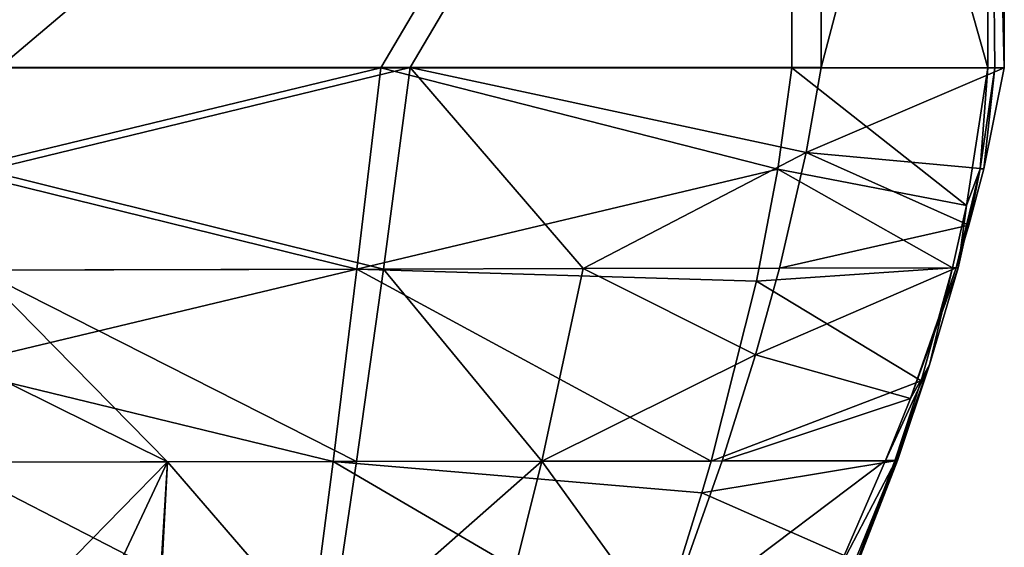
# Model space of a CAD drawing. Header units: millimetres. Extents: x -326 to 2371, y -557 to 1237.
# Tile 113 of 114: x 72 to 87, y 1201 to 1209. Entities that reach past the tile are written whole.
import ezdxf

# ---------------------------------------------------------------- set-up
doc = ezdxf.new("R2010")
doc.units = ezdxf.units.MM
doc.header["$LTSCALE"] = 25.4
doc.layers.get('0').update_dxf_attribs({"true_color": 0xff5454})

# ---------------------------------------------------------------- blocks, each defined once
blk = doc.blocks.new('MONO-BIURKOWA-7703.STL')
at = {"color": 18, "true_color": 0x000000}
mesh = blk.add_polyface(dxfattribs=at)
corners = [(64.365, 1208.346, 21.506), (57.869, 1219.346, 21.286), (57.869, 1208.346, 21.286), (83.854, 1219.346, 22.169), (77.358, 1208.346, 21.947), (83.854, 1208.346, 22.168)]
mesh.append_faces([[corners[k] for k in face] for face in [(0, 1, 2), (3, 4, 5)]], dxfattribs={"vtx0": -1, "color": 18})
mesh.append_faces([[corners[k] for k in face] for face in [(1, 0, 3)]], dxfattribs={"vtx0": -1, "vtx1": -1, "color": 18})
mesh.append_faces([[corners[k] for k in face] for face in [(3, 0, 4)]], dxfattribs={"vtx0": -1, "vtx2": -1, "color": 18})
mesh = blk.add_polyface(dxfattribs=at)
corners = [(84.315, 1219.347, 8.576), (58.33, 1208.347, 7.693), (58.33, 1219.347, 7.694), (64.827, 1208.347, 7.914), (71.323, 1208.347, 8.135), (77.819, 1208.347, 8.355), (84.315, 1208.347, 8.576)]
mesh.append_faces([[corners[k] for k in face] for face in [(0, 1, 2), (5, 0, 6)]], dxfattribs={"vtx0": -1, "color": 18})
mesh.append_faces([[corners[k] for k in face] for face in [(1, 0, 3), (3, 0, 4), (4, 0, 5)]], dxfattribs={"vtx0": -1, "vtx1": -1, "color": 18})
mesh = blk.add_polyface(dxfattribs=at)
corners = [(86.954, 1208.346, 19.271), (83.854, 1219.346, 22.169), (83.854, 1208.346, 22.168), (86.954, 1219.346, 19.272)]
mesh.append_faces([[corners[k] for k in face] for face in [(0, 1, 2), (1, 0, 3)]], dxfattribs={"vtx0": -1, "color": 18})
mesh = blk.add_polyface(dxfattribs=at)
corners = [(84.315, 1208.347, 8.576), (87.212, 1219.346, 11.677), (87.212, 1208.346, 11.676), (84.315, 1219.347, 8.576)]
mesh.append_faces([[corners[k] for k in face] for face in [(0, 1, 2), (1, 0, 3)]], dxfattribs={"vtx0": -1, "color": 18})
mesh = blk.add_polyface(dxfattribs=at)
corners = [(87.061, 1208.346, 16.126), (86.954, 1219.346, 19.272), (86.954, 1208.346, 19.271), (87.212, 1208.346, 11.676), (87.212, 1219.346, 11.677)]
mesh.append_faces([[corners[k] for k in face] for face in [(0, 1, 2), (1, 3, 4)]], dxfattribs={"vtx0": -1, "color": 18})
mesh.append_faces([[corners[k] for k in face] for face in [(1, 0, 3)]], dxfattribs={"vtx0": -1, "vtx2": -1, "color": 18})
mesh = blk.add_polyface(dxfattribs=at)
corners = [(77.358, 1208.346, 21.947), (64.365, 1208.346, 21.506), (70.643, 1206.719, 21.584)]
mesh.append_faces([[corners[k] for k in face] for face in [(0, 1, 2)]], dxfattribs={"color": 18})
mesh = blk.add_polyface(dxfattribs=at)
corners = [(77.358, 1208.346, 21.947), (70.643, 1206.719, 21.584), (76.976, 1205.16, 21.636)]
mesh.append_faces([[corners[k] for k in face] for face in [(0, 1, 2)]], dxfattribs={"color": 18})
mesh = blk.add_polyface(dxfattribs=at)
corners = [(77.819, 1208.347, 8.355), (71.115, 1206.721, 8.242), (71.323, 1208.347, 8.135)]
mesh.append_faces([[corners[k] for k in face] for face in [(0, 1, 2)]], dxfattribs={"color": 18})
mesh = blk.add_polyface(dxfattribs=at)
corners = [(77.819, 1208.347, 8.355), (77.399, 1205.162, 8.64), (71.115, 1206.721, 8.242)]
mesh.append_faces([[corners[k] for k in face] for face in [(0, 1, 2)]], dxfattribs={"color": 18})
mesh = blk.add_polyface(dxfattribs=at)
corners = [(83.632, 1206.741, 21.963), (77.358, 1208.346, 21.947), (76.976, 1205.16, 21.636)]
mesh.append_faces([[corners[k] for k in face] for face in [(0, 1, 2)]], dxfattribs={"color": 18})
mesh = blk.add_polyface(dxfattribs=at)
corners = [(83.854, 1208.346, 22.168), (77.358, 1208.346, 21.947), (83.632, 1206.741, 21.963)]
mesh.append_faces([[corners[k] for k in face] for face in [(0, 1, 2)]], dxfattribs={"color": 18})
mesh = blk.add_polyface(dxfattribs=at)
corners = [(80.555, 1205.17, 8.835), (77.399, 1205.162, 8.64), (77.819, 1208.347, 8.355)]
mesh.append_faces([[corners[k] for k in face] for face in [(0, 1, 2)]], dxfattribs={"color": 18})
mesh = blk.add_polyface(dxfattribs=at)
corners = [(84.315, 1208.347, 8.576), (84.08, 1207.004, 8.777), (77.819, 1208.347, 8.355)]
mesh.append_faces([[corners[k] for k in face] for face in [(0, 1, 2)]], dxfattribs={"color": 18})
mesh = blk.add_polyface(dxfattribs=at)
corners = [(84.08, 1207.004, 8.777), (80.555, 1205.17, 8.835), (77.819, 1208.347, 8.355)]
mesh.append_faces([[corners[k] for k in face] for face in [(0, 1, 2)]], dxfattribs={"color": 18})
mesh = blk.add_polyface(dxfattribs=at)
corners = [(86.616, 1206.167, 19.177), (83.854, 1208.346, 22.168), (83.632, 1206.741, 21.963)]
mesh.append_faces([[corners[k] for k in face] for face in [(0, 1, 2)]], dxfattribs={"color": 18})
mesh = blk.add_polyface(dxfattribs=at)
corners = [(86.954, 1208.346, 19.271), (83.854, 1208.346, 22.168), (86.616, 1206.167, 19.177)]
mesh.append_faces([[corners[k] for k in face] for face in [(0, 1, 2)]], dxfattribs={"color": 18})
mesh = blk.add_polyface(dxfattribs=at)
corners = [(84.315, 1208.347, 8.576), (87.212, 1208.346, 11.676), (84.08, 1207.004, 8.777)]
mesh.append_faces([[corners[k] for k in face] for face in [(0, 1, 2)]], dxfattribs={"color": 18})
mesh = blk.add_polyface(dxfattribs=at)
corners = [(87.212, 1208.346, 11.676), (86.887, 1206.747, 11.816), (84.08, 1207.004, 8.777)]
mesh.append_faces([[corners[k] for k in face] for face in [(0, 1, 2)]], dxfattribs={"color": 18})
mesh = blk.add_polyface(dxfattribs=at)
corners = [(86.954, 1208.346, 19.271), (86.616, 1206.167, 19.177), (86.831, 1206.748, 16.103)]
mesh.append_faces([[corners[k] for k in face] for face in [(0, 1, 2)]], dxfattribs={"color": 18})
mesh = blk.add_polyface(dxfattribs=at)
corners = [(87.061, 1208.346, 16.126), (86.831, 1206.748, 16.103), (86.887, 1206.747, 11.816)]
mesh.append_faces([[corners[k] for k in face] for face in [(0, 1, 2)]], dxfattribs={"color": 18})
mesh = blk.add_polyface(dxfattribs=at)
corners = [(87.061, 1208.346, 16.126), (86.954, 1208.346, 19.271), (86.831, 1206.748, 16.103)]
mesh.append_faces([[corners[k] for k in face] for face in [(0, 1, 2)]], dxfattribs={"color": 18})
mesh = blk.add_polyface(dxfattribs=at)
corners = [(87.212, 1208.346, 11.676), (87.061, 1208.346, 16.126), (86.887, 1206.747, 11.816)]
mesh.append_faces([[corners[k] for k in face] for face in [(0, 1, 2)]], dxfattribs={"color": 18})
mesh = blk.add_polyface(dxfattribs=at)
corners = [(84.08, 1207.004, 8.777), (83.66, 1205.177, 9.056), (80.555, 1205.17, 8.835)]
mesh.append_faces([[corners[k] for k in face] for face in [(0, 1, 2)]], dxfattribs={"color": 18})
mesh = blk.add_polyface(dxfattribs=at)
corners = [(84.08, 1207.004, 8.777), (86.653, 1205.857, 11.895), (83.66, 1205.177, 9.056)]
mesh.append_faces([[corners[k] for k in face] for face in [(0, 1, 2)]], dxfattribs={"color": 18})
mesh = blk.add_polyface(dxfattribs=at)
corners = [(84.08, 1207.004, 8.777), (86.887, 1206.747, 11.816), (86.653, 1205.857, 11.895)]
mesh.append_faces([[corners[k] for k in face] for face in [(0, 1, 2)]], dxfattribs={"color": 18})
mesh = blk.add_polyface(dxfattribs=at)
corners = [(83.632, 1206.741, 21.963), (76.976, 1205.16, 21.636), (83.294, 1204.971, 21.727)]
mesh.append_faces([[corners[k] for k in face] for face in [(0, 1, 2)]], dxfattribs={"color": 18})
mesh = blk.add_polyface(dxfattribs=at)
corners = [(86.393, 1205.18, 19.13), (83.632, 1206.741, 21.963), (83.294, 1204.971, 21.727)]
mesh.append_faces([[corners[k] for k in face] for face in [(0, 1, 2)]], dxfattribs={"color": 18})
mesh = blk.add_polyface(dxfattribs=at)
corners = [(86.616, 1206.167, 19.177), (83.632, 1206.741, 21.963), (86.393, 1205.18, 19.13)]
mesh.append_faces([[corners[k] for k in face] for face in [(0, 1, 2)]], dxfattribs={"color": 18})
mesh = blk.add_polyface(dxfattribs=at)
corners = [(86.831, 1206.748, 16.103), (86.48, 1205.184, 16.076), (86.452, 1205.182, 11.954)]
mesh.append_faces([[corners[k] for k in face] for face in [(0, 1, 2)]], dxfattribs={"color": 18})
mesh = blk.add_polyface(dxfattribs=at)
corners = [(86.831, 1206.748, 16.103), (86.452, 1205.182, 11.954), (86.653, 1205.857, 11.895)]
mesh.append_faces([[corners[k] for k in face] for face in [(0, 1, 2)]], dxfattribs={"color": 18})
mesh = blk.add_polyface(dxfattribs=at)
corners = [(86.831, 1206.748, 16.103), (86.616, 1206.167, 19.177), (86.48, 1205.184, 16.076)]
mesh.append_faces([[corners[k] for k in face] for face in [(0, 1, 2)]], dxfattribs={"color": 18})
mesh = blk.add_polyface(dxfattribs=at)
corners = [(86.831, 1206.748, 16.103), (86.653, 1205.857, 11.895), (86.887, 1206.747, 11.816)]
mesh.append_faces([[corners[k] for k in face] for face in [(0, 1, 2)]], dxfattribs={"color": 18})
mesh = blk.add_polyface(dxfattribs=at)
corners = [(76.976, 1205.16, 21.636), (70.643, 1206.719, 21.584), (70.521, 1205.143, 21.444)]
mesh.append_faces([[corners[k] for k in face] for face in [(0, 1, 2)]], dxfattribs={"color": 18})
mesh = blk.add_polyface(dxfattribs=at)
corners = [(77.399, 1205.162, 8.64), (70.999, 1205.145, 8.354), (71.115, 1206.721, 8.242)]
mesh.append_faces([[corners[k] for k in face] for face in [(0, 1, 2)]], dxfattribs={"color": 18})
mesh = blk.add_polyface(dxfattribs=at)
corners = [(86.616, 1206.167, 19.177), (86.393, 1205.18, 19.13), (86.48, 1205.184, 16.076)]
mesh.append_faces([[corners[k] for k in face] for face in [(0, 1, 2)]], dxfattribs={"color": 18})
mesh = blk.add_polyface(dxfattribs=at)
corners = [(86.653, 1205.857, 11.895), (86.452, 1205.182, 11.954), (83.66, 1205.177, 9.056)]
mesh.append_faces([[corners[k] for k in face] for face in [(0, 1, 2)]], dxfattribs={"color": 18})
mesh = blk.add_polyface(dxfattribs=at)
corners = [(83.66, 1205.177, 9.056), (83.279, 1203.806, 9.268), (80.555, 1205.17, 8.835)]
mesh.append_faces([[corners[k] for k in face] for face in [(0, 1, 2)]], dxfattribs={"color": 18})
mesh = blk.add_polyface(dxfattribs=at)
corners = [(86.452, 1205.182, 11.954), (85.727, 1203.117, 12.134), (83.279, 1203.806, 9.268)]
mesh.append_faces([[corners[k] for k in face] for face in [(0, 1, 2)]], dxfattribs={"color": 18})
mesh = blk.add_polyface(dxfattribs=at)
corners = [(86.452, 1205.182, 11.954), (83.279, 1203.806, 9.268), (83.66, 1205.177, 9.056)]
mesh.append_faces([[corners[k] for k in face] for face in [(0, 1, 2)]], dxfattribs={"color": 18})
mesh = blk.add_polyface(dxfattribs=at)
corners = [(86.393, 1205.18, 19.13), (83.294, 1204.971, 21.727), (85.895, 1203.395, 19.042)]
mesh.append_faces([[corners[k] for k in face] for face in [(0, 1, 2)]], dxfattribs={"color": 18})
mesh = blk.add_polyface(dxfattribs=at)
corners = [(86.48, 1205.184, 16.076), (86.028, 1203.648, 16.045), (85.727, 1203.117, 12.134)]
mesh.append_faces([[corners[k] for k in face] for face in [(0, 1, 2)]], dxfattribs={"color": 18})
mesh = blk.add_polyface(dxfattribs=at)
corners = [(86.48, 1205.184, 16.076), (85.727, 1203.117, 12.134), (86.452, 1205.182, 11.954)]
mesh.append_faces([[corners[k] for k in face] for face in [(0, 1, 2)]], dxfattribs={"color": 18})
mesh = blk.add_polyface(dxfattribs=at)
corners = [(86.393, 1205.18, 19.13), (85.895, 1203.395, 19.042), (86.028, 1203.648, 16.045)]
mesh.append_faces([[corners[k] for k in face] for face in [(0, 1, 2)]], dxfattribs={"color": 18})
mesh = blk.add_polyface(dxfattribs=at)
corners = [(86.48, 1205.184, 16.076), (86.393, 1205.18, 19.13), (86.028, 1203.648, 16.045)]
mesh.append_faces([[corners[k] for k in face] for face in [(0, 1, 2)]], dxfattribs={"color": 18})
mesh = blk.add_polyface(dxfattribs=at)
corners = [(76.976, 1205.16, 21.636), (70.477, 1203.608, 21.307), (76.602, 1202.117, 21.323)]
mesh.append_faces([[corners[k] for k in face] for face in [(0, 1, 2)]], dxfattribs={"color": 18})
mesh = blk.add_polyface(dxfattribs=at)
corners = [(76.976, 1205.16, 21.636), (70.521, 1205.143, 21.444), (70.477, 1203.608, 21.307)]
mesh.append_faces([[corners[k] for k in face] for face in [(0, 1, 2)]], dxfattribs={"color": 18})
mesh = blk.add_polyface(dxfattribs=at)
corners = [(73.986, 1202.113, 8.721), (70.957, 1203.61, 8.469), (70.999, 1205.145, 8.354)]
mesh.append_faces([[corners[k] for k in face] for face in [(0, 1, 2)]], dxfattribs={"color": 18})
mesh = blk.add_polyface(dxfattribs=at)
corners = [(77.399, 1205.162, 8.64), (76.972, 1202.119, 8.927), (70.999, 1205.145, 8.354)]
mesh.append_faces([[corners[k] for k in face] for face in [(0, 1, 2)]], dxfattribs={"color": 18})
mesh = blk.add_polyface(dxfattribs=at)
corners = [(76.972, 1202.119, 8.927), (73.986, 1202.113, 8.721), (70.999, 1205.145, 8.354)]
mesh.append_faces([[corners[k] for k in face] for face in [(0, 1, 2)]], dxfattribs={"color": 18})
mesh = blk.add_polyface(dxfattribs=at)
corners = [(82.576, 1202.127, 21.331), (76.976, 1205.16, 21.636), (76.602, 1202.117, 21.323)]
mesh.append_faces([[corners[k] for k in face] for face in [(0, 1, 2)]], dxfattribs={"color": 18})
mesh = blk.add_polyface(dxfattribs=at)
corners = [(79.9, 1202.125, 9.202), (76.972, 1202.119, 8.927), (77.399, 1205.162, 8.64)]
mesh.append_faces([[corners[k] for k in face] for face in [(0, 1, 2)]], dxfattribs={"color": 18})
mesh = blk.add_polyface(dxfattribs=at)
corners = [(83.294, 1204.971, 21.727), (76.976, 1205.16, 21.636), (82.576, 1202.127, 21.331)]
mesh.append_faces([[corners[k] for k in face] for face in [(0, 1, 2)]], dxfattribs={"color": 18})
mesh = blk.add_polyface(dxfattribs=at)
corners = [(80.555, 1205.17, 8.835), (79.9, 1202.125, 9.202), (77.399, 1205.162, 8.64)]
mesh.append_faces([[corners[k] for k in face] for face in [(0, 1, 2)]], dxfattribs={"color": 18})
mesh = blk.add_polyface(dxfattribs=at)
corners = [(83.279, 1203.806, 9.268), (79.9, 1202.125, 9.202), (80.555, 1205.17, 8.835)]
mesh.append_faces([[corners[k] for k in face] for face in [(0, 1, 2)]], dxfattribs={"color": 18})
mesh = blk.add_polyface(dxfattribs=at)
corners = [(85.895, 1203.395, 19.042), (83.294, 1204.971, 21.727), (82.576, 1202.127, 21.331)]
mesh.append_faces([[corners[k] for k in face] for face in [(0, 1, 2)]], dxfattribs={"color": 18})
mesh = blk.add_polyface(dxfattribs=at)
corners = [(83.279, 1203.806, 9.268), (82.75, 1202.129, 9.529), (79.9, 1202.125, 9.202)]
mesh.append_faces([[corners[k] for k in face] for face in [(0, 1, 2)]], dxfattribs={"color": 18})
mesh = blk.add_polyface(dxfattribs=at)
corners = [(83.279, 1203.806, 9.268), (85.727, 1203.117, 12.134), (82.75, 1202.129, 9.529)]
mesh.append_faces([[corners[k] for k in face] for face in [(0, 1, 2)]], dxfattribs={"color": 18})
mesh = blk.add_polyface(dxfattribs=at)
corners = [(86.028, 1203.648, 16.045), (85.497, 1202.134, 16.011), (85.333, 1202.133, 12.22)]
mesh.append_faces([[corners[k] for k in face] for face in [(0, 1, 2)]], dxfattribs={"color": 18})
mesh = blk.add_polyface(dxfattribs=at)
corners = [(86.028, 1203.648, 16.045), (85.333, 1202.133, 12.22), (85.727, 1203.117, 12.134)]
mesh.append_faces([[corners[k] for k in face] for face in [(0, 1, 2)]], dxfattribs={"color": 18})
mesh = blk.add_polyface(dxfattribs=at)
corners = [(86.028, 1203.648, 16.045), (85.479, 1202.132, 18.976), (85.525, 1202.133, 17.461)]
mesh.append_faces([[corners[k] for k in face] for face in [(0, 1, 2)]], dxfattribs={"color": 18})
mesh = blk.add_polyface(dxfattribs=at)
corners = [(86.028, 1203.648, 16.045), (85.895, 1203.395, 19.042), (85.479, 1202.132, 18.976)]
mesh.append_faces([[corners[k] for k in face] for face in [(0, 1, 2)]], dxfattribs={"color": 18})
mesh = blk.add_polyface(dxfattribs=at)
corners = [(86.028, 1203.648, 16.045), (85.525, 1202.133, 17.461), (85.497, 1202.134, 16.011)]
mesh.append_faces([[corners[k] for k in face] for face in [(0, 1, 2)]], dxfattribs={"color": 18})
mesh = blk.add_polyface(dxfattribs=at)
corners = [(76.602, 1202.117, 21.323), (70.477, 1203.608, 21.307), (70.492, 1202.106, 21.17)]
mesh.append_faces([[corners[k] for k in face] for face in [(0, 1, 2)]], dxfattribs={"color": 18})
mesh = blk.add_polyface(dxfattribs=at)
corners = [(73.986, 1202.113, 8.721), (70.971, 1202.107, 8.586), (70.957, 1203.61, 8.469)]
mesh.append_faces([[corners[k] for k in face] for face in [(0, 1, 2)]], dxfattribs={"color": 18})
mesh = blk.add_polyface(dxfattribs=at)
corners = [(85.895, 1203.395, 19.042), (82.576, 1202.127, 21.331), (85.479, 1202.132, 18.976)]
mesh.append_faces([[corners[k] for k in face] for face in [(0, 1, 2)]], dxfattribs={"color": 18})
mesh = blk.add_polyface(dxfattribs=at)
corners = [(85.727, 1203.117, 12.134), (85.333, 1202.133, 12.22), (82.75, 1202.129, 9.529)]
mesh.append_faces([[corners[k] for k in face] for face in [(0, 1, 2)]], dxfattribs={"color": 18})
mesh = blk.add_polyface(dxfattribs=at)
corners = [(76.602, 1202.117, 21.323), (70.492, 1202.106, 21.17), (76.219, 1199.157, 21.009)]
mesh.append_faces([[corners[k] for k in face] for face in [(0, 1, 2)]], dxfattribs={"color": 18})
mesh = blk.add_polyface(dxfattribs=at)
corners = [(76.219, 1199.157, 21.009), (70.492, 1202.106, 21.17), (70.623, 1199.16, 20.901)]
mesh.append_faces([[corners[k] for k in face] for face in [(0, 1, 2)]], dxfattribs={"color": 18})
mesh = blk.add_polyface(dxfattribs=at)
corners = [(73.986, 1202.113, 8.721), (71.093, 1199.161, 8.824), (70.971, 1202.107, 8.586), (71.219, 1196.233, 9.061)]
mesh.append_faces([[corners[k] for k in face] for face in [(0, 1, 2), (1, 0, 3)]], dxfattribs={"vtx0": -1, "color": 18})
mesh = blk.add_polyface(dxfattribs=at)
corners = [(73.986, 1202.113, 8.721), (73.443, 1193.281, 9.447), (71.219, 1196.233, 9.061), (73.672, 1196.226, 9.209)]
mesh.append_faces([[corners[k] for k in face] for face in [(0, 1, 2), (1, 0, 3)]], dxfattribs={"vtx0": -1, "color": 18})
mesh = blk.add_polyface(dxfattribs=at)
corners = [(76.533, 1199.158, 9.214), (73.672, 1196.226, 9.209), (73.986, 1202.113, 8.721)]
mesh.append_faces([[corners[k] for k in face] for face in [(0, 1, 2)]], dxfattribs={"color": 18})
mesh = blk.add_polyface(dxfattribs=at)
corners = [(76.972, 1202.119, 8.927), (76.533, 1199.158, 9.214), (73.986, 1202.113, 8.721)]
mesh.append_faces([[corners[k] for k in face] for face in [(0, 1, 2)]], dxfattribs={"color": 18})
mesh = blk.add_polyface(dxfattribs=at)
corners = [(81.668, 1199.155, 20.902), (76.602, 1202.117, 21.323), (76.219, 1199.157, 21.009)]
mesh.append_faces([[corners[k] for k in face] for face in [(0, 1, 2)]], dxfattribs={"color": 18})
mesh = blk.add_polyface(dxfattribs=at)
corners = [(79.9, 1202.125, 9.202), (79.162, 1199.157, 9.567), (76.533, 1199.158, 9.214)]
mesh.append_faces([[corners[k] for k in face] for face in [(0, 1, 2)]], dxfattribs={"color": 18})
mesh = blk.add_polyface(dxfattribs=at)
corners = [(79.9, 1202.125, 9.202), (76.533, 1199.158, 9.214), (76.972, 1202.119, 8.927)]
mesh.append_faces([[corners[k] for k in face] for face in [(0, 1, 2)]], dxfattribs={"color": 18})
mesh = blk.add_polyface(dxfattribs=at)
corners = [(82.576, 1202.127, 21.331), (76.602, 1202.117, 21.323), (82.431, 1201.624, 21.259)]
mesh.append_faces([[corners[k] for k in face] for face in [(0, 1, 2)]], dxfattribs={"color": 18})
mesh = blk.add_polyface(dxfattribs=at)
corners = [(82.431, 1201.624, 21.259), (76.602, 1202.117, 21.323), (81.668, 1199.155, 20.902)]
mesh.append_faces([[corners[k] for k in face] for face in [(0, 1, 2)]], dxfattribs={"color": 18})
mesh = blk.add_polyface(dxfattribs=at)
corners = [(81.813, 1199.476, 9.947), (79.162, 1199.157, 9.567), (79.9, 1202.125, 9.202)]
mesh.append_faces([[corners[k] for k in face] for face in [(0, 1, 2)]], dxfattribs={"color": 18})
mesh = blk.add_polyface(dxfattribs=at)
corners = [(82.75, 1202.129, 9.529), (81.813, 1199.476, 9.947), (79.9, 1202.125, 9.202)]
mesh.append_faces([[corners[k] for k in face] for face in [(0, 1, 2)]], dxfattribs={"color": 18})
mesh = blk.add_polyface(dxfattribs=at)
corners = [(81.696, 1199.156, 9.998), (84.525, 1200.277, 12.382), (80.61, 1196.206, 10.465), (81.813, 1199.476, 9.947), (85.333, 1202.133, 12.22)]
mesh.append_faces([[corners[k] for k in face] for face in [(0, 1, 2), (1, 3, 4)]], dxfattribs={"vtx0": -1, "color": 18})
mesh.append_faces([[corners[k] for k in face] for face in [(1, 0, 3)]], dxfattribs={"vtx0": -1, "vtx2": -1, "color": 18})
mesh = blk.add_polyface(dxfattribs=at)
corners = [(85.333, 1202.133, 12.22), (81.813, 1199.476, 9.947), (82.75, 1202.129, 9.529)]
mesh.append_faces([[corners[k] for k in face] for face in [(0, 1, 2)]], dxfattribs={"color": 18})
mesh = blk.add_polyface(dxfattribs=at)
corners = [(85.479, 1202.132, 18.976), (82.576, 1202.127, 21.331), (82.431, 1201.624, 21.259)]
mesh.append_faces([[corners[k] for k in face] for face in [(0, 1, 2)]], dxfattribs={"color": 18})
mesh = blk.add_polyface(dxfattribs=at)
corners = [(85.479, 1202.132, 18.976), (82.431, 1201.624, 21.259), (84.898, 1200.539, 18.891)]
mesh.append_faces([[corners[k] for k in face] for face in [(0, 1, 2)]], dxfattribs={"color": 18})
mesh = blk.add_polyface(dxfattribs=at)
corners = [(85.497, 1202.134, 16.011), (84.365, 1199.154, 17.353), (84.286, 1199.154, 15.938)]
mesh.append_faces([[corners[k] for k in face] for face in [(0, 1, 2)]], dxfattribs={"color": 18})
mesh = blk.add_polyface(dxfattribs=at)
corners = [(85.497, 1202.134, 16.011), (84.286, 1199.154, 15.938), (84.525, 1200.277, 12.382)]
mesh.append_faces([[corners[k] for k in face] for face in [(0, 1, 2)]], dxfattribs={"color": 18})
mesh = blk.add_polyface(dxfattribs=at)
corners = [(85.497, 1202.134, 16.011), (85.525, 1202.133, 17.461), (84.365, 1199.154, 17.353)]
mesh.append_faces([[corners[k] for k in face] for face in [(0, 1, 2)]], dxfattribs={"color": 18})
mesh = blk.add_polyface(dxfattribs=at)
corners = [(85.525, 1202.133, 17.461), (85.479, 1202.132, 18.976), (84.365, 1199.154, 17.353)]
mesh.append_faces([[corners[k] for k in face] for face in [(0, 1, 2)]], dxfattribs={"color": 18})
mesh = blk.add_polyface(dxfattribs=at)
corners = [(85.479, 1202.132, 18.976), (84.898, 1200.539, 18.891), (84.365, 1199.154, 17.353)]
mesh.append_faces([[corners[k] for k in face] for face in [(0, 1, 2)]], dxfattribs={"color": 18})
mesh = blk.add_polyface(dxfattribs=at)
corners = [(85.497, 1202.134, 16.011), (84.525, 1200.277, 12.382), (85.333, 1202.133, 12.22)]
mesh.append_faces([[corners[k] for k in face] for face in [(0, 1, 2)]], dxfattribs={"color": 18})
mesh = blk.add_polyface(dxfattribs=at)
corners = [(84.898, 1200.539, 18.891), (82.431, 1201.624, 21.259), (81.668, 1199.155, 20.902)]
mesh.append_faces([[corners[k] for k in face] for face in [(0, 1, 2)]], dxfattribs={"color": 18})

msp = doc.modelspace()

# ---------------------------------------------------------------- block references
at = {"color": 0}
msp.add_blockref('MONO-BIURKOWA-7703.STL', (0, 0, -757.742), dxfattribs=at)

doc.saveas('drawing.dxf')
